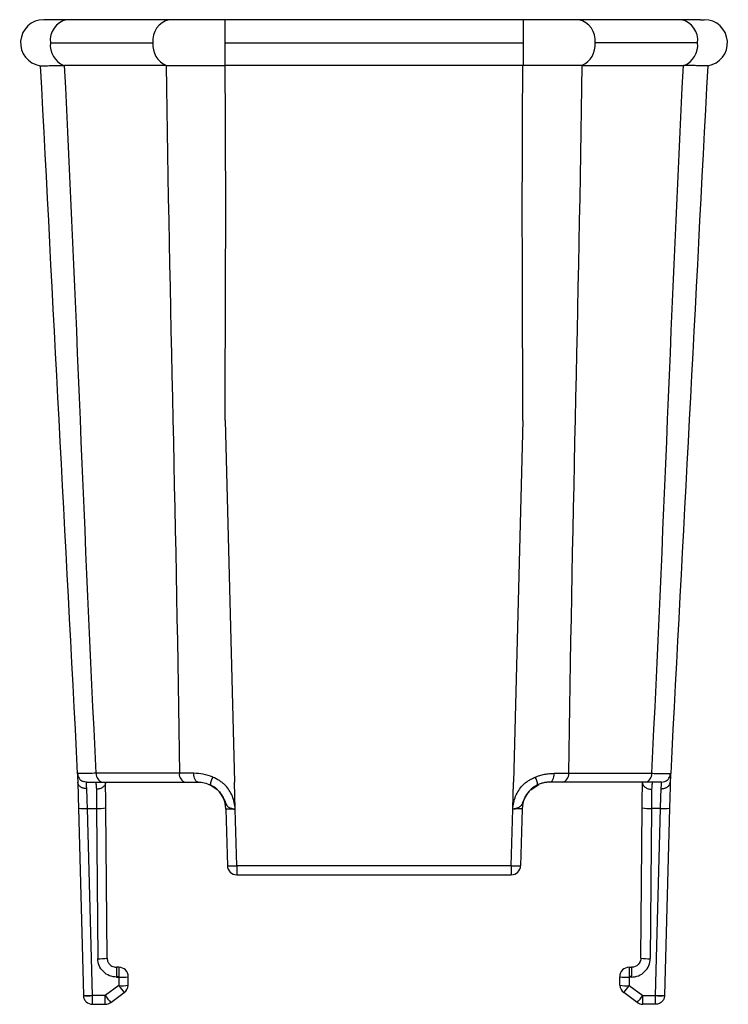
# Model space of a CAD drawing. Header units: millimetres. Extents: x -724 to 2234, y 427 to 799.
# Tile 1 of 8: x -724 to -686, y 627 to 680. Entities that reach past the tile are written whole.
import ezdxf

# ---------------------------------------------------------------- set-up
doc = ezdxf.new("R2010")
doc.units = ezdxf.units.MM

# ---------------------------------------------------------------- blocks, each defined once
blk = doc.blocks.new('Drawing View4')
at = {"color": 7, "linetype": 'Continuous', "lineweight": 25}
for p, q in [((-9.589, -0.016), (-9.789, 0)), ((-3.003, 0), (-8.544, 0)), ((16.111, 0), (0, 0)), ((0, 0), (0, -1.25)), ((16.111, 0), (16.111, -1.25)), ((24.655, 0), (19.114, 0)), ((25.701, -0.016), (25.9, 0)), ((-9.428, -1.25), (-3.887, -1.25)), ((0, -1.25), (0, -2.481)), ((0, -1.25), (16.111, -1.25)), ((16.111, -1.25), (16.111, -2.481)), ((25.539, -1.25), (19.998, -1.25)), ((-8.698, -2.481), (-8.657, -2.481)), ((-3.166, -2.481), (-8.657, -2.481)), ((16.099, -2.481), (0.012, -2.481)), ((19.278, -2.481), (24.768, -2.481)), ((0.008, -21.652), (0.519, -41.185)), ((16.103, -21.652), (15.592, -41.185)), ((-7.937, -40.719), (-7.971, -40.72)), ((-2.46, -40.707), (-6.945, -40.707)), ((18.571, -40.707), (23.057, -40.707)), ((-6.599, -41.185), (-2.114, -41.185)), ((-0.414, -41.598), (-0.856, -41.312)), ((0.557, -42.645), (0.519, -41.185)), ((15.554, -42.645), (15.592, -41.185)), ((16.525, -41.598), (16.967, -41.312)), ((22.71, -41.185), (18.225, -41.185)), ((-7.91, -42.593), (-7.645, -52.698)), ((-7.42, -42.606), (-6.932, -42.606)), ((-7.155, -52.71), (-7.42, -42.606)), ((-6.932, -42.606), (-6.861, -50.719)), ((-6.361, -50.689), (-6.432, -42.576)), ((0.058, -42.645), (0.138, -45.698)), ((0.637, -45.698), (0.557, -42.645)), ((15.474, -45.698), (15.554, -42.645)), ((16.054, -42.645), (15.974, -45.698)), ((22.473, -50.689), (22.543, -42.576)), ((23.043, -42.606), (22.973, -50.719)), ((23.531, -42.606), (23.043, -42.606)), ((23.266, -52.71), (23.531, -42.606)), ((24.021, -42.593), (23.756, -52.698)), ((15.474, -45.698), (0.637, -45.698)), ((0.637, -45.698), (0.637, -46.185)), ((15.474, -45.698), (15.474, -46.185)), ((0.637, -46.185), (15.474, -46.185)), ((-5.861, -51.185), (-5.861, -51.685)), ((-5.72, -51.185), (-5.861, -51.185)), ((-5.72, -51.185), (-5.72, -51.685)), ((21.831, -51.185), (21.831, -51.685)), ((21.831, -51.185), (21.973, -51.185)), ((21.973, -51.185), (21.973, -51.685)), ((-5.861, -51.685), (-5.861, -51.711)), ((-5.861, -51.685), (-5.72, -51.685)), ((-5.861, -51.711), (-5.72, -51.711)), ((-5.72, -51.711), (-5.732, -52.172)), ((-5.72, -51.685), (-5.72, -51.711)), ((-5.232, -52.159), (-5.22, -51.698)), ((21.343, -52.159), (21.331, -51.698)), ((21.973, -51.685), (21.831, -51.685)), ((21.831, -51.685), (21.831, -51.711)), ((21.831, -51.711), (21.843, -52.172)), ((21.973, -51.711), (21.831, -51.711)), ((21.973, -51.685), (21.973, -51.711)), ((-5.732, -52.172), (-6.459, -52.711)), ((-6.161, -53.086), (-5.434, -52.547)), ((22.273, -53.086), (21.545, -52.547)), ((21.843, -52.172), (22.57, -52.711)), ((-6.459, -52.711), (-7.155, -52.711)), ((-7.145, -53.185), (-6.459, -53.185)), ((-6.459, -53.185), (-6.459, -52.711)), ((22.57, -52.711), (23.266, -52.711)), ((22.57, -53.185), (22.57, -52.711)), ((23.256, -53.185), (22.57, -53.185))]:
    blk.add_line(p, q, dxfattribs=at)
at = {"color": 7, "linetype": 'Continuous', "lineweight": 25, "flags": 128}
for points in [[(-1.442, -41.185), (-1.487, -41.175), (-1.531, -41.149), (-1.572, -41.105), (-1.607, -41.046), (-1.637, -40.974), (-1.659, -40.892), (-1.673, -40.802), (-1.679, -40.708)], [(17.553, -41.185), (17.599, -41.175), (17.642, -41.149), (17.683, -41.105), (17.718, -41.046), (17.748, -40.974), (17.77, -40.892), (17.784, -40.802), (17.79, -40.708)], [(-7.481, -41.185), (-7.574, -41.176), (-7.659, -41.151)], [(23.593, -41.185), (23.685, -41.176), (23.77, -41.151)]]:
    blk.add_lwpolyline(points, dxfattribs=at)
at = {"color": 7, "linetype": 'Continuous', "lineweight": 25}
for centre, radius, start, end in [((-9.789, -1.25), 1.25, 90, 261.463), ((-8.306, -1.106), 1.131, 102.1634, 187.3079), ((-2.762, -1.109), 1.134, 102.271, 187.1647), ((18.873, -1.109), 1.134, 352.8348, 77.7333), ((24.417, -1.106), 1.131, 352.6921, 77.8366), ((25.9, -1.25), 1.25, 278.537, 90), ((-8.228, -1.37), 1.206, 174.2772, 247.0522), ((-2.687, -1.37), 1.206, 174.2808, 247.0332), ((18.798, -1.37), 1.206, 292.9668, 5.7192), ((24.339, -1.37), 1.206, 292.9478, 5.7228), ((-7.481, -40.695), 0.49, 183, 210.4026), ((-6.515, -40.76), 0.433, 173.0761, 258.8731), ((-2.03, -40.76), 0.433, 173.0761, 258.8731), ((-0.052, -41.321), 0.723, 145.8867, 181.5669), ((16.164, -41.321), 0.723, 358.4331, 34.1133), ((18.141, -40.76), 0.433, 281.1269, 6.9239), ((22.627, -40.76), 0.433, 281.1269, 6.9239), ((23.593, -40.695), 0.49, 329.5974, 357), ((-1.442, -42.685), 1.5, 1.5, 63.6258), ((17.553, -42.685), 1.5, 116.3742, 178.5), ((-7.603, -40.254), 2.36, 262.541, 274.461), ((-6.829, -40.195), 2.413, 267.5363, 279.4526), ((22.94, -40.195), 2.413, 260.5474, 272.4637), ((23.714, -40.254), 2.36, 265.539, 277.459), ((0.387, -40.92), 4.784, 267.0055, 272.9945), ((0.637, -45.685), 0.5, 181.5, 270), ((15.724, -40.92), 4.784, 267.0055, 272.9945), ((15.474, -45.685), 0.5, 270, 358.5), ((-6.758, -48.309), 2.413, 267.5363, 279.4526), ((22.869, -48.309), 2.413, 260.5474, 272.4637), ((-5.72, -51.685), 0.5, 0, 90), ((21.831, -51.685), 0.5, 90, 180), ((-5.532, -49.31), 2.408, 265.539, 277.459), ((-5.72, -51.685), 0.5, 358.5, 0), ((21.831, -51.685), 0.5, 180, 181.5), ((21.643, -49.31), 2.408, 262.541, 274.461), ((-5.544, -49.771), 2.408, 265.539, 277.459), ((-2.614, -50.006), 3.796, 214.7814, 222.0189), ((-5.732, -52.146), 0.5, 306.5372, 358.5), ((21.656, -49.771), 2.408, 262.541, 274.461), ((21.843, -52.146), 0.5, 181.5, 233.4628), ((18.725, -50.006), 3.796, 317.9811, 325.2186), ((-7.339, -50.358), 2.36, 262.541, 274.461), ((-7.4, -50.366), 2.358, 264.0433, 275.9567), ((-3.341, -50.545), 3.796, 214.7814, 222.0189), ((-6.459, -52.685), 0.5, 270, 306.5372), ((19.452, -50.545), 3.796, 317.9811, 325.2186), ((22.57, -52.685), 0.5, 233.4628, 270), ((23.45, -50.358), 2.36, 265.539, 277.459), ((23.511, -50.366), 2.358, 264.0433, 275.9567)]:
    blk.add_arc(centre, radius, start, end, dxfattribs=at)
for points, knots in [([(-8.544, 0), (-8.716, 0), (-9.059, -0.001), (-9.391, -0.004), (-9.578, -0.008), (-9.579, -0.012), (-9.58, -0.014)], [0, 0, 0, 0, 0.275495, 0.548536, 0.817024, 1, 1, 1, 1]), ([(0, 0), (-0.278, 0), (-0.834, 0), (-1.633, 0), (-2.379, 0), (-2.795, 0), (-3.004, 0)], [0, 0, 0, 0, 0.249527, 0.499751, 0.748736, 1, 1, 1, 1]), ([(19.115, 0), (18.906, 0), (18.491, 0), (17.744, 0), (16.945, 0), (16.389, 0), (16.111, 0)], [0, 0, 0, 0, 0.251264, 0.500249, 0.750473, 1, 1, 1, 1]), ([(25.691, -0.014), (25.691, -0.012), (25.689, -0.008), (25.502, -0.004), (25.17, -0.001), (24.828, 0), (24.656, 0)], [0, 0, 0, 0, 0.182976, 0.451464, 0.724505, 1, 1, 1, 1]), ([(-9.975, -2.486), (-9.974, -2.486), (-9.972, -2.486), (-9.955, -2.486), (-9.924, -2.485), (-9.874, -2.485), (-9.803, -2.485), (-9.706, -2.484), (-9.579, -2.484), (-9.418, -2.483), (-9.22, -2.482), (-8.982, -2.482), (-8.795, -2.481), (-8.698, -2.481)], [0, 0, 0, 0, 0.060812, 0.12681, 0.198969, 0.277049, 0.361039, 0.451377, 0.548578, 0.65223, 0.761783, 0.877286, 1, 1, 1, 1]), ([(-3.158, -2.481), (-3.104, -2.481), (-2.998, -2.481), (-2.833, -2.481), (-2.67, -2.481), (-2.508, -2.481), (-2.349, -2.481), (-2.193, -2.481), (-2.041, -2.481), (-1.893, -2.481), (-1.749, -2.481), (-1.611, -2.481), (-1.403, -2.481), (-1.119, -2.481), (-0.752, -2.481), (-0.379, -2.481), (-0.127, -2.481), (0, -2.481)], [0, 0, 0, 0, 0.064192, 0.125772, 0.184892, 0.241511, 0.295539, 0.347115, 0.396355, 0.443347, 0.488156, 0.53078, 0.571092, 0.677781, 0.784486, 0.891593, 1, 1, 1, 1]), ([(19.269, -2.481), (19.217, -2.481), (19.114, -2.481), (18.949, -2.481), (18.777, -2.481), (18.598, -2.481), (18.412, -2.481), (18.219, -2.481), (18.021, -2.482), (17.818, -2.482), (17.611, -2.482), (17.401, -2.481), (17.188, -2.481), (16.973, -2.481), (16.757, -2.481), (16.541, -2.481), (16.326, -2.481), (16.183, -2.481), (16.111, -2.481)], [0, 0, 0, 0, 0.061317, 0.123132, 0.185369, 0.247956, 0.310829, 0.373925, 0.437159, 0.500456, 0.563739, 0.626929, 0.689952, 0.752732, 0.815197, 0.877275, 0.938898, 1, 1, 1, 1]), ([(26.086, -2.486), (26.085, -2.486), (26.083, -2.486), (26.067, -2.486), (26.042, -2.486), (26.004, -2.486), (25.954, -2.486), (25.89, -2.486), (25.811, -2.485), (25.717, -2.485), (25.606, -2.484), (25.479, -2.484), (25.336, -2.483), (25.176, -2.482), (25.002, -2.482), (24.874, -2.481), (24.809, -2.481)], [0, 0, 0, 0, 0.058687, 0.119597, 0.182698, 0.247944, 0.315279, 0.384641, 0.45596, 0.529165, 0.604103, 0.680652, 0.758688, 0.838053, 0.918561, 1, 1, 1, 1]), ([(-7.971, -40.72), (-7.971, -40.72), (-7.969, -40.76), (-7.96, -40.921), (-7.954, -41.042), (-7.946, -41.188)], [0, 0, 0, 0, 0.5, 0.5, 1, 1, 1, 1]), ([(-7.954, -40.719), (-7.951, -40.763), (-7.945, -40.853), (-7.884, -40.98), (-7.787, -41.089), (-7.7, -41.131), (-7.657, -41.152)], [0, 0, 0, 0, 0.241002, 0.493182, 0.749107, 1, 1, 1, 1]), ([(-6.945, -40.707), (-7.099, -40.709), (-7.405, -40.712), (-7.72, -40.715), (-7.905, -40.718), (-7.929, -40.719), (-7.937, -40.719)], [0, 0, 0, 0, 0.286393, 0.570935, 0.856037, 1, 1, 1, 1]), ([(-0.651, -40.915), (-0.818, -40.844), (-0.995, -40.791), (-1.342, -40.724), (-1.513, -40.708), (-1.679, -40.708)], [0, 0, 0, 0, 0.5, 0.5, 1, 1, 1, 1]), ([(0.021, -41.347), (-0.001, -41.324), (-0.027, -41.303), (-0.077, -41.26), (-0.103, -41.239), (-0.182, -41.178), (-0.237, -41.14), (-0.406, -41.032), (-0.526, -40.969), (-0.651, -40.915)], [0, 0, 0, 0, 0.125, 0.125, 0.25, 0.25, 0.5, 0.5, 1, 1, 1, 1]), ([(16.09, -41.346), (16.103, -41.336), (16.128, -41.313), (16.178, -41.268), (16.27, -41.195), (16.407, -41.099), (16.581, -40.998), (16.702, -40.943), (16.763, -40.915)], [0, 0, 0, 0, 0.062001, 0.125356, 0.250714, 0.500413, 0.748619, 1, 1, 1, 1]), ([(16.763, -40.915), (16.803, -40.899), (16.885, -40.865), (17.011, -40.823), (17.138, -40.788), (17.267, -40.759), (17.398, -40.736), (17.529, -40.72), (17.66, -40.71), (17.747, -40.709), (17.79, -40.708)], [0, 0, 0, 0, 0.119717, 0.240399, 0.362351, 0.485854, 0.611163, 0.738501, 0.868059, 1, 1, 1, 1]), ([(17.79, -40.708), (17.837, -40.708), (17.93, -40.708), (18.066, -40.708), (18.198, -40.708), (18.327, -40.708), (18.453, -40.708), (18.532, -40.707), (18.571, -40.707)], [0, 0, 0, 0, 0.163688, 0.328817, 0.495217, 0.662698, 0.83104, 1, 1, 1, 1]), ([(23.057, -40.707), (23.099, -40.708), (23.183, -40.709), (23.3, -40.71), (23.41, -40.711), (23.511, -40.712), (23.603, -40.713), (23.687, -40.714), (23.762, -40.715), (23.828, -40.716), (23.885, -40.717), (23.935, -40.718), (23.976, -40.718), (24.01, -40.719), (24.038, -40.719), (24.058, -40.719), (24.072, -40.72), (24.08, -40.72), (24.081, -40.72), (24.082, -40.72)], [0, 0, 0, 0, 0.0663994, 0.1322957, 0.1975658, 0.2620969, 0.3257887, 0.3885543, 0.4503215, 0.5110316, 0.570588, 0.6289257, 0.6860053, 0.7417865, 0.796231, 0.8493031, 0.9009718, 0.9512109, 1, 1, 1, 1]), ([(23.768, -41.152), (23.811, -41.131), (23.899, -41.089), (23.995, -40.98), (24.056, -40.853), (24.062, -40.763), (24.065, -40.719)], [0, 0, 0, 0, 0.250893, 0.506818, 0.758998, 1, 1, 1, 1]), ([(24.082, -40.72), (24.082, -40.72), (24.08, -40.76), (24.071, -40.921), (24.065, -41.042), (24.057, -41.188)], [0, 0, 0, 0, 0.5, 0.5, 1, 1, 1, 1]), ([(-7.946, -41.185), (-7.942, -41.355), (-7.936, -41.573), (-7.923, -42.062), (-7.916, -42.332), (-7.91, -42.593)], [0, 0, 0, 0, 0.5, 0.5, 1, 1, 1, 1]), ([(-7.457, -41.539), (-7.48, -41.539), (-7.527, -41.538), (-7.596, -41.528), (-7.662, -41.51), (-7.724, -41.485), (-7.779, -41.454), (-7.826, -41.419), (-7.865, -41.381), (-7.896, -41.341), (-7.918, -41.301), (-7.934, -41.262), (-7.943, -41.224), (-7.945, -41.2), (-7.946, -41.188)], [0, 0, 0, 0, 0.0926695, 0.1868337, 0.2813991, 0.3752363, 0.4672548, 0.5564719, 0.6420647, 0.7233994, 0.800038, 0.8717264, 0.9383694, 1, 1, 1, 1]), ([(-7.481, -41.185), (-7.481, -41.185), (-7.462, -41.185), (-7.385, -41.185), (-7.327, -41.185), (-7.102, -41.185), (-6.88, -41.185), (-6.599, -41.185)], [0, 0, 0, 0, 0.25, 0.25, 0.5, 0.5, 1, 1, 1, 1]), ([(-6.97, -41.208), (-6.969, -41.223), (-6.966, -41.257), (-6.952, -41.455), (-6.944, -41.571)], [0, 0, 0, 0, 0.4169, 1, 1, 1, 1]), ([(-6.444, -41.191), (-6.445, -41.207), (-6.446, -41.241), (-6.461, -41.295), (-6.489, -41.351), (-6.531, -41.407), (-6.59, -41.461), (-6.665, -41.507), (-6.752, -41.542), (-6.847, -41.566), (-6.912, -41.569), (-6.944, -41.571)], [0, 0, 0, 0, 0.0832958, 0.1756335, 0.2769459, 0.3866641, 0.5036035, 0.62593, 0.7512522, 0.8768507, 1, 1, 1, 1]), ([(-6.432, -42.576), (-6.434, -42.32), (-6.437, -42.057), (-6.441, -41.577), (-6.443, -41.361), (-6.444, -41.191)], [0, 0, 0, 0, 0.5, 0.5, 1, 1, 1, 1]), ([(-1.442, -41.185), (-1.334, -41.185), (-1.224, -41.196), (-0.998, -41.247), (-0.884, -41.287), (-0.776, -41.341)], [0, 0, 0, 0, 0.5, 0.5, 1, 1, 1, 1]), ([(-0.776, -41.341), (-0.655, -41.401), (-0.542, -41.476), (-0.337, -41.657), (-0.249, -41.761), (-0.137, -41.933), (-0.103, -41.992), (-0.043, -42.116), (-0.016, -42.179), (0.022, -42.276), (0.034, -42.309), (0.063, -42.376), (0.078, -42.409), (0.124, -42.476), (0.153, -42.51), (0.252, -42.561), (0.295, -42.578), (0.41, -42.611), (0.483, -42.629), (0.557, -42.645)], [0, 0, 0, 0, 0.25, 0.25, 0.5, 0.5, 0.625, 0.625, 0.75, 0.75, 0.8125, 0.8125, 0.875, 0.875, 0.9375, 0.9375, 0.96875, 0.96875, 1, 1, 1, 1]), ([(0.557, -42.645), (0.548, -42.526), (0.535, -42.407), (0.485, -42.173), (0.449, -42.058), (0.314, -41.727), (0.184, -41.522), (0.021, -41.346)], [0, 0, 0, 0, 0.25, 0.25, 0.5, 0.5, 1, 1, 1, 1]), ([(16.887, -41.341), (16.853, -41.359), (16.786, -41.393), (16.694, -41.453), (16.612, -41.514), (16.539, -41.576), (16.442, -41.669), (16.339, -41.791), (16.245, -41.936), (16.177, -42.065), (16.126, -42.181), (16.081, -42.299), (16.038, -42.403), (15.985, -42.481), (15.917, -42.532), (15.829, -42.572), (15.706, -42.61), (15.607, -42.633), (15.554, -42.645)], [0, 0, 0, 0, 0.057625, 0.111513, 0.161587, 0.207792, 0.250101, 0.356548, 0.439714, 0.500011, 0.569133, 0.625037, 0.688903, 0.74993, 0.796622, 0.853327, 0.92093, 1, 1, 1, 1]), ([(15.554, -42.645), (15.563, -42.526), (15.576, -42.407), (15.627, -42.173), (15.662, -42.058), (15.797, -41.727), (15.927, -41.522), (16.09, -41.346)], [0, 0, 0, 0, 0.25, 0.25, 0.5, 0.5, 1, 1, 1, 1]), ([(17.553, -41.185), (17.522, -41.185), (17.461, -41.186), (17.367, -41.195), (17.271, -41.21), (17.175, -41.232), (17.078, -41.261), (16.982, -41.296), (16.918, -41.326), (16.887, -41.341)], [0, 0, 0, 0, 0.147668, 0.292883, 0.436136, 0.577941, 0.718826, 0.859331, 1, 1, 1, 1]), ([(22.543, -42.576), (22.546, -42.32), (22.548, -42.057), (22.552, -41.577), (22.554, -41.361), (22.556, -41.191)], [0, 0, 0, 0, 0.5, 0.5, 1, 1, 1, 1]), ([(22.556, -41.191), (22.556, -41.207), (22.558, -41.241), (22.572, -41.294), (22.599, -41.349), (22.642, -41.406), (22.701, -41.459), (22.775, -41.506), (22.862, -41.542), (22.957, -41.566), (23.023, -41.569), (23.055, -41.571)], [0, 0, 0, 0, 0.0825842, 0.174383, 0.2753492, 0.3849279, 0.5019347, 0.6245165, 0.7502414, 0.8763326, 1, 1, 1, 1]), ([(23.593, -41.185), (23.593, -41.185), (23.573, -41.185), (23.496, -41.185), (23.438, -41.185), (23.213, -41.185), (22.991, -41.185), (22.71, -41.185)], [0, 0, 0, 0, 0.25, 0.25, 0.5, 0.5, 1, 1, 1, 1]), ([(23.081, -41.208), (23.08, -41.223), (23.077, -41.257), (23.064, -41.455), (23.055, -41.571)], [0, 0, 0, 0, 0.4169, 1, 1, 1, 1]), ([(23.568, -41.539), (23.57, -41.514), (23.573, -41.463), (23.578, -41.398), (23.582, -41.34), (23.585, -41.292), (23.588, -41.252), (23.59, -41.222), (23.592, -41.2), (23.592, -41.187), (23.593, -41.185), (23.593, -41.185)], [0, 0, 0, 0, 0.115441, 0.229793, 0.34306, 0.455243, 0.566345, 0.676368, 0.785317, 0.893193, 1, 1, 1, 1]), ([(23.568, -41.539), (23.591, -41.539), (23.638, -41.538), (23.707, -41.528), (23.773, -41.51), (23.834, -41.485), (23.889, -41.455), (23.937, -41.42), (23.976, -41.381), (24.006, -41.341), (24.029, -41.301), (24.045, -41.262), (24.054, -41.225), (24.056, -41.2), (24.057, -41.188)], [0, 0, 0, 0, 0.092473, 0.186438, 0.280816, 0.374494, 0.466395, 0.555547, 0.641135, 0.72253, 0.799294, 0.871172, 0.938064, 1, 1, 1, 1]), ([(24.058, -41.185), (24.053, -41.355), (24.048, -41.573), (24.035, -42.062), (24.028, -42.332), (24.021, -42.593)], [0, 0, 0, 0, 0.5, 0.5, 1, 1, 1, 1]), ([(-7.42, -42.606), (-7.427, -42.402), (-7.434, -42.201), (-7.447, -41.835), (-7.452, -41.671), (-7.457, -41.539)], [0, 0, 0, 0, 0.5, 0.5, 1, 1, 1, 1]), ([(-6.944, -41.571), (-6.943, -41.702), (-6.941, -41.863), (-6.937, -42.217), (-6.935, -42.41), (-6.932, -42.606)], [0, 0, 0, 0, 0.5, 0.5, 1, 1, 1, 1]), ([(23.055, -41.571), (23.055, -41.597), (23.055, -41.65), (23.053, -41.741), (23.052, -41.847), (23.051, -41.969), (23.049, -42.106), (23.047, -42.259), (23.046, -42.427), (23.044, -42.545), (23.043, -42.606)], [0, 0, 0, 0, 0.094688, 0.198039, 0.310052, 0.430726, 0.560059, 0.69805, 0.844698, 1, 1, 1, 1]), ([(23.531, -42.606), (23.532, -42.564), (23.535, -42.48), (23.539, -42.359), (23.543, -42.244), (23.547, -42.136), (23.551, -42.036), (23.554, -41.944), (23.557, -41.859), (23.559, -41.781), (23.562, -41.711), (23.564, -41.647), (23.566, -41.59), (23.567, -41.556), (23.568, -41.539)], [0, 0, 0, 0, 0.104523, 0.205193, 0.302012, 0.394977, 0.484091, 0.569351, 0.650759, 0.728314, 0.802015, 0.871863, 0.937858, 1, 1, 1, 1]), ([(0.058, -42.645), (0.057, -42.635), (0.111, -42.629), (0.296, -42.629), (0.426, -42.635), (0.557, -42.645)], [0, 0, 0, 0, 0.5, 0.5, 1, 1, 1, 1]), ([(16.054, -42.645), (16.053, -42.644), (16.051, -42.64), (16.037, -42.636), (16.015, -42.633), (15.986, -42.631), (15.95, -42.629), (15.895, -42.629), (15.81, -42.63), (15.688, -42.636), (15.599, -42.642), (15.554, -42.645)], [0, 0, 0, 0, 0.087452, 0.173261, 0.25745, 0.340043, 0.421065, 0.500544, 0.660695, 0.827115, 1, 1, 1, 1]), ([(-5.861, -51.711), (-5.979, -51.711), (-6.105, -51.689), (-6.35, -51.593), (-6.468, -51.518), (-6.663, -51.324), (-6.739, -51.207), (-6.838, -50.963), (-6.86, -50.837), (-6.861, -50.719)], [0, 0, 0, 0, 0.25, 0.25, 0.5, 0.5, 0.75, 0.75, 1, 1, 1, 1]), ([(-6.361, -50.689), (-6.36, -50.712), (-6.358, -50.758), (-6.343, -50.822), (-6.323, -50.88), (-6.298, -50.93), (-6.271, -50.973), (-6.243, -51.009), (-6.193, -51.063), (-6.11, -51.125), (-5.989, -51.175), (-5.903, -51.182), (-5.861, -51.185)], [0, 0, 0, 0, 0.090823, 0.175251, 0.253283, 0.324919, 0.390156, 0.448996, 0.501438, 0.673753, 0.839907, 1, 1, 1, 1]), ([(22.473, -50.689), (22.472, -50.819), (22.417, -50.948), (22.232, -51.131), (22.103, -51.185), (21.973, -51.185)], [0, 0, 0, 0, 0.5, 0.5, 1, 1, 1, 1]), ([(21.973, -51.711), (22.09, -51.711), (22.217, -51.689), (22.461, -51.593), (22.579, -51.518), (22.774, -51.324), (22.851, -51.207), (22.949, -50.963), (22.972, -50.837), (22.973, -50.719)], [0, 0, 0, 0, 0.25, 0.25, 0.5, 0.5, 0.75, 0.75, 1, 1, 1, 1]), ([(-7.644, -52.711), (-7.641, -52.775), (-7.625, -52.837), (-7.573, -52.951), (-7.535, -53.004), (-7.398, -53.134), (-7.272, -53.185), (-7.145, -53.185)], [0, 0, 0, 0, 0.25, 0.25, 0.5, 0.5, 1, 1, 1, 1]), ([(-7.145, -53.185), (-7.148, -53.185), (-7.15, -53.134), (-7.153, -53.004), (-7.154, -52.951), (-7.155, -52.837), (-7.155, -52.775), (-7.155, -52.711)], [0, 0, 0, 0, 0.5, 0.5, 0.75, 0.75, 1, 1, 1, 1]), ([(23.256, -53.185), (23.257, -53.184), (23.258, -53.182), (23.259, -53.168), (23.26, -53.15), (23.261, -53.127), (23.262, -53.101), (23.263, -53.075), (23.264, -53.027), (23.265, -52.95), (23.266, -52.833), (23.266, -52.751), (23.266, -52.711)], [0, 0, 0, 0, 0.09111, 0.17569, 0.253737, 0.32525, 0.390227, 0.448666, 0.500566, 0.673543, 0.840021, 1, 1, 1, 1]), ([(23.756, -52.711), (23.753, -52.735), (23.749, -52.785), (23.727, -52.86), (23.691, -52.938), (23.638, -53.013), (23.567, -53.081), (23.477, -53.137), (23.372, -53.177), (23.296, -53.182), (23.256, -53.185)], [0, 0, 0, 0, 0.094708, 0.198079, 0.310109, 0.430796, 0.560133, 0.698117, 0.844741, 1, 1, 1, 1])]:
    blk.add_open_spline(points, degree=3, knots=knots, dxfattribs=at)
for points in [[(-9.975, -2.486), (-9.307, -15.233), (-8.639, -27.974), (-7.971, -40.72)], [(-6.945, -40.707), (-7.606, -27.971), (-8.007, -15.218), (-8.657, -2.481)], [(-3.166, -2.481), (-3.011, -15.222), (-2.605, -27.967), (-2.46, -40.707)], [(-3.166, -2.481), (-3.163, -2.481), (-3.161, -2.481), (-3.158, -2.481)], [(0, -2.481), (0.004, -2.481), (0.008, -2.481), (0.012, -2.481)], [(0.008, -21.652), (0.038, -15.261), (0.07, -8.871), (0.012, -2.481)], [(16.103, -21.652), (16.074, -15.261), (16.042, -8.871), (16.099, -2.481)], [(16.111, -2.481), (16.107, -2.481), (16.103, -2.481), (16.099, -2.481)], [(19.278, -2.481), (19.122, -15.222), (18.716, -27.967), (18.571, -40.707)], [(19.278, -2.481), (19.275, -2.481), (19.272, -2.481), (19.269, -2.481)], [(23.057, -40.707), (23.717, -27.971), (24.118, -15.218), (24.768, -2.481)], [(26.086, -2.486), (25.418, -15.233), (24.75, -27.974), (24.082, -40.72)], [(24.809, -2.481), (24.796, -2.481), (24.782, -2.481), (24.768, -2.481)], [(-1.679, -40.708), (-1.967, -40.708), (-2.227, -40.708), (-2.46, -40.707)], [(-7.457, -41.539), (-7.473, -41.312), (-7.481, -41.185), (-7.481, -41.185)], [(-6.444, -41.191), (-6.444, -41.186), (-6.444, -41.185), (-6.444, -41.185)], [(-2.114, -41.185), (-1.913, -41.185), (-1.69, -41.185), (-1.442, -41.185)], [(18.225, -41.185), (18.025, -41.185), (17.801, -41.185), (17.553, -41.185)], [(22.556, -41.191), (22.556, -41.186), (22.556, -41.185), (22.556, -41.185)], [(-7.645, -52.698), (-7.645, -52.702), (-7.645, -52.706), (-7.644, -52.711)], [(-7.155, -52.711), (-7.155, -52.711), (-7.155, -52.711), (-7.155, -52.71)], [(23.266, -52.711), (23.266, -52.711), (23.266, -52.711), (23.266, -52.71)], [(23.756, -52.698), (23.756, -52.702), (23.756, -52.706), (23.756, -52.711)]]:
    blk.add_open_spline(points, degree=3, dxfattribs=at)

msp = doc.modelspace()

# ---------------------------------------------------------------- block references
at = {"color": 7, "linetype": 'Continuous', "lineweight": 25}
msp.add_blockref('Drawing View4', (-712.752, 680.068), dxfattribs=at)

doc.saveas('drawing.dxf')
